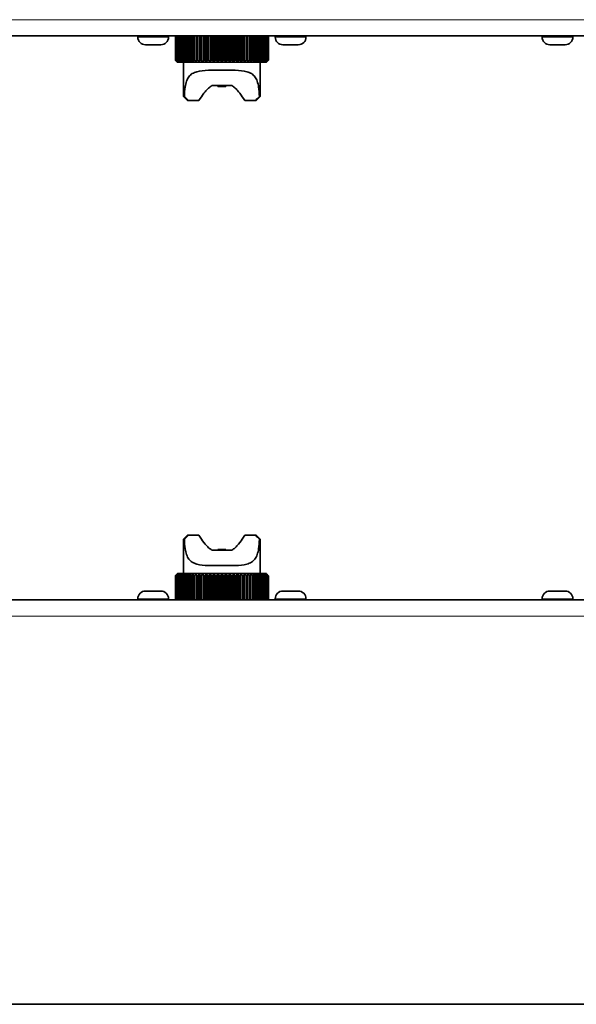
# Model space of a CAD drawing. Header units: millimetres. Extents: x 0 to 7128, y 0 to 5040.
# Tile 124 of 215: x 2190 to 2258, y 3803 to 3925. Entities that reach past the tile are written whole.
import ezdxf

# ---------------------------------------------------------------- set-up
doc = ezdxf.new("R2010")
doc.units = ezdxf.units.MM
doc.header["$LTSCALE"] = 12
doc.layers.add('Spigoli tangenti visibili(ISO)', color=7, linetype='Continuous', lineweight=15, true_color=0x00803f)
doc.layers.add('Spigoli visibili(ISO)', color=7, linetype='Continuous', lineweight=35)

msp = doc.modelspace()

# ---------------------------------------------------------------- linework, layer by layer
at = {"layer": 'Spigoli tangenti visibili(ISO)'}
for p, q in [((2408.547, 3925.033), (1497.047, 3925.033)), ((2204.147, 3922.883), (2207.947, 3922.883)), ((2221.147, 3922.883), (2224.947, 3922.883)), ((2254.147, 3922.883), (2257.947, 3922.883)), ((2207.947, 3853.433), (2204.147, 3853.433)), ((2224.947, 3853.433), (2221.147, 3853.433)), ((2257.947, 3853.433), (2254.147, 3853.433)), ((2408.547, 3851.283), (1470.547, 3851.283))]:
    msp.add_line(p, q, dxfattribs=at)
at = {"layer": 'Spigoli visibili(ISO)'}
for p, q in [((2408.547, 3923.033), (1497.047, 3923.033)), ((2204.147, 3922.883), (2204.147, 3923.033)), ((2207.947, 3922.883), (2207.947, 3923.033)), ((2208.798, 3923.033), (2208.798, 3920.033)), ((2208.807, 3920.033), (2208.807, 3923.033)), ((2208.832, 3923.033), (2208.832, 3920.033)), ((2208.859, 3920.033), (2208.859, 3923.033)), ((2208.909, 3923.033), (2208.909, 3920.033)), ((2208.953, 3920.033), (2208.953, 3923.033)), ((2209.029, 3923.033), (2209.029, 3920.033)), ((2209.091, 3920.033), (2209.091, 3923.033)), ((2209.191, 3923.033), (2209.191, 3920.033)), ((2209.27, 3920.033), (2209.27, 3923.033)), ((2209.394, 3923.033), (2209.394, 3920.033)), ((2209.489, 3920.033), (2209.489, 3923.033)), ((2209.636, 3923.033), (2209.636, 3920.033)), ((2209.747, 3920.033), (2209.747, 3923.033)), ((2209.916, 3923.033), (2209.916, 3920.033)), ((2210.041, 3920.033), (2210.041, 3923.033)), ((2210.23, 3923.033), (2210.23, 3920.033)), ((2210.369, 3920.033), (2210.369, 3923.033)), ((2210.578, 3923.033), (2210.578, 3920.033)), ((2210.73, 3920.033), (2210.73, 3923.033)), ((2210.956, 3923.033), (2210.956, 3920.033)), ((2211.119, 3920.033), (2211.119, 3923.033)), ((2211.361, 3923.033), (2211.361, 3920.033)), ((2211.534, 3920.033), (2211.534, 3923.033)), ((2211.79, 3923.033), (2211.79, 3920.033)), ((2211.973, 3920.033), (2211.973, 3923.033)), ((2212.222, 3919.783), (2212.222, 3923.033)), ((2212.24, 3923.033), (2212.24, 3920.033)), ((2212.43, 3920.033), (2212.43, 3923.033)), ((2212.666, 3919.783), (2212.666, 3923.033)), ((2212.708, 3923.033), (2212.708, 3920.033)), ((2212.905, 3920.033), (2212.905, 3923.033)), ((2213.123, 3919.783), (2213.123, 3923.033)), ((2213.19, 3923.033), (2213.19, 3920.033)), ((2213.391, 3920.033), (2213.391, 3923.033)), ((2213.592, 3919.783), (2213.592, 3923.033)), ((2213.682, 3923.033), (2213.682, 3920.033)), ((2213.886, 3920.033), (2213.886, 3923.033)), ((2214.067, 3919.783), (2214.067, 3923.033)), ((2214.181, 3923.033), (2214.181, 3920.033)), ((2214.387, 3920.033), (2214.387, 3923.033)), ((2214.547, 3919.783), (2214.547, 3923.033)), ((2214.682, 3923.033), (2214.682, 3920.033)), ((2214.888, 3920.033), (2214.888, 3923.033)), ((2215.026, 3919.783), (2215.026, 3923.033)), ((2215.183, 3923.033), (2215.183, 3920.033)), ((2215.387, 3920.033), (2215.387, 3923.033)), ((2215.502, 3919.783), (2215.502, 3923.033)), ((2215.678, 3923.033), (2215.678, 3920.033)), ((2215.88, 3920.033), (2215.88, 3923.033)), ((2215.97, 3919.783), (2215.97, 3923.033)), ((2216.165, 3923.033), (2216.165, 3920.033)), ((2216.362, 3920.033), (2216.362, 3923.033)), ((2216.428, 3919.783), (2216.428, 3923.033)), ((2216.64, 3923.033), (2216.64, 3920.033)), ((2216.831, 3920.033), (2216.831, 3923.033)), ((2216.871, 3919.783), (2216.871, 3923.033)), ((2217.099, 3923.033), (2217.099, 3920.033)), ((2217.282, 3920.033), (2217.282, 3923.033)), ((2217.297, 3919.783), (2217.297, 3923.033)), ((2217.538, 3923.033), (2217.538, 3920.033)), ((2217.712, 3920.033), (2217.712, 3923.033)), ((2217.955, 3923.033), (2217.955, 3920.033)), ((2218.119, 3920.033), (2218.119, 3923.033)), ((2218.346, 3923.033), (2218.346, 3920.033)), ((2218.498, 3920.033), (2218.498, 3923.033)), ((2218.707, 3923.033), (2218.707, 3920.033)), ((2218.847, 3920.033), (2218.847, 3923.033)), ((2219.037, 3923.033), (2219.037, 3920.033)), ((2219.163, 3920.033), (2219.163, 3923.033)), ((2219.333, 3923.033), (2219.333, 3920.033)), ((2219.444, 3920.033), (2219.444, 3923.033)), ((2219.593, 3923.033), (2219.593, 3920.033)), ((2219.688, 3920.033), (2219.688, 3923.033)), ((2219.814, 3923.033), (2219.814, 3920.033)), ((2219.893, 3920.033), (2219.893, 3923.033)), ((2219.995, 3923.033), (2219.995, 3920.033)), ((2220.057, 3920.033), (2220.057, 3923.033)), ((2220.134, 3923.033), (2220.134, 3920.033)), ((2220.179, 3920.033), (2220.179, 3923.033)), ((2220.231, 3923.033), (2220.231, 3920.033)), ((2220.259, 3920.033), (2220.259, 3923.033)), ((2220.285, 3923.033), (2220.285, 3920.033)), ((2220.295, 3923.033), (2220.295, 3920.033)), ((2220.295, 3920.033), (2220.295, 3923.033)), ((2221.147, 3922.883), (2221.147, 3923.033)), ((2224.947, 3922.883), (2224.947, 3923.033)), ((2254.147, 3922.883), (2254.147, 3923.033)), ((2257.947, 3922.883), (2257.947, 3923.033)), ((2206.997, 3921.933), (2205.097, 3921.933)), ((2223.997, 3921.933), (2222.097, 3921.933)), ((2256.997, 3921.933), (2255.097, 3921.933)), ((2208.798, 3920.033), (2208.807, 3920.033)), ((2208.832, 3920.033), (2208.859, 3920.033)), ((2208.909, 3920.033), (2208.953, 3920.033)), ((2209.029, 3920.033), (2209.091, 3920.033)), ((2209.068, 3919.783), (2209.047, 3919.783)), ((2209.13, 3919.783), (2209.068, 3919.783)), ((2209.234, 3919.783), (2209.13, 3919.783)), ((2209.191, 3920.033), (2209.27, 3920.033)), ((2209.379, 3919.783), (2209.234, 3919.783)), ((2209.562, 3919.783), (2209.379, 3919.783)), ((2209.394, 3920.033), (2209.489, 3920.033)), ((2209.784, 3919.783), (2209.562, 3919.783)), ((2209.636, 3920.033), (2209.747, 3920.033)), ((2210.041, 3919.783), (2209.784, 3919.783)), ((2209.797, 3919.783), (2209.797, 3915.533)), ((2209.916, 3920.033), (2210.041, 3920.033)), ((2210.334, 3919.783), (2210.041, 3919.783)), ((2210.23, 3920.033), (2210.369, 3920.033)), ((2210.658, 3919.783), (2210.334, 3919.783)), ((2210.578, 3920.033), (2210.73, 3920.033)), ((2211.011, 3919.783), (2210.658, 3919.783)), ((2210.956, 3920.033), (2211.119, 3920.033)), ((2211.392, 3919.783), (2211.011, 3919.783)), ((2211.361, 3920.033), (2211.534, 3920.033)), ((2211.797, 3919.783), (2211.392, 3919.783)), ((2211.79, 3920.033), (2211.973, 3920.033)), ((2212.222, 3919.783), (2211.797, 3919.783)), ((2212.666, 3919.783), (2212.222, 3919.783)), ((2212.24, 3920.033), (2212.43, 3920.033)), ((2213.123, 3919.783), (2212.666, 3919.783)), ((2212.708, 3920.033), (2212.905, 3920.033)), ((2213.592, 3919.783), (2213.123, 3919.783)), ((2213.19, 3920.033), (2213.391, 3920.033)), ((2214.067, 3919.783), (2213.592, 3919.783)), ((2213.682, 3920.033), (2213.886, 3920.033)), ((2214.547, 3919.783), (2214.067, 3919.783)), ((2214.181, 3920.033), (2214.387, 3920.033)), ((2215.026, 3919.783), (2214.547, 3919.783)), ((2214.682, 3920.033), (2214.888, 3920.033)), ((2215.502, 3919.783), (2215.026, 3919.783)), ((2215.183, 3920.033), (2215.387, 3920.033)), ((2215.97, 3919.783), (2215.502, 3919.783)), ((2215.678, 3920.033), (2215.88, 3920.033)), ((2216.428, 3919.783), (2215.97, 3919.783)), ((2216.165, 3920.033), (2216.362, 3920.033)), ((2216.871, 3919.783), (2216.428, 3919.783)), ((2216.64, 3920.033), (2216.831, 3920.033)), ((2217.297, 3919.783), (2216.871, 3919.783)), ((2217.099, 3920.033), (2217.282, 3920.033)), ((2217.701, 3919.783), (2217.297, 3919.783)), ((2217.538, 3920.033), (2217.712, 3920.033)), ((2218.082, 3919.783), (2217.701, 3919.783)), ((2217.955, 3920.033), (2218.119, 3920.033)), ((2218.436, 3919.783), (2218.082, 3919.783)), ((2218.346, 3920.033), (2218.498, 3920.033)), ((2218.76, 3919.783), (2218.436, 3919.783)), ((2218.707, 3920.033), (2218.847, 3920.033)), ((2219.052, 3919.783), (2218.76, 3919.783)), ((2219.037, 3920.033), (2219.163, 3920.033)), ((2219.31, 3919.783), (2219.052, 3919.783)), ((2219.297, 3919.783), (2219.297, 3915.533)), ((2219.532, 3919.783), (2219.31, 3919.783)), ((2219.333, 3920.033), (2219.444, 3920.033)), ((2219.715, 3919.783), (2219.532, 3919.783)), ((2219.593, 3920.033), (2219.688, 3920.033)), ((2219.859, 3919.783), (2219.715, 3919.783)), ((2219.814, 3920.033), (2219.893, 3920.033)), ((2219.963, 3919.783), (2219.859, 3919.783)), ((2220.026, 3919.783), (2219.963, 3919.783)), ((2219.995, 3920.033), (2220.057, 3920.033)), ((2220.047, 3919.783), (2220.026, 3919.783)), ((2220.134, 3920.033), (2220.179, 3920.033)), ((2220.231, 3920.033), (2220.259, 3920.033)), ((2220.285, 3920.033), (2220.295, 3920.033)), ((2215.779, 3916.883), (2213.315, 3916.883)), ((2214.047, 3916.783), (2214.047, 3916.883)), ((2214.047, 3916.783), (2215.047, 3916.783)), ((2215.047, 3916.783), (2215.047, 3916.883)), ((2209.797, 3915.533), (2209.911, 3915.533)), ((2210.297, 3915.033), (2209.797, 3915.533)), ((2218.797, 3915.033), (2219.297, 3915.533)), ((2219.183, 3915.533), (2219.297, 3915.533)), ((2210.416, 3915.033), (2210.297, 3915.033)), ((2211.718, 3915.033), (2210.416, 3915.033)), ((2218.678, 3915.033), (2217.375, 3915.033)), ((2218.797, 3915.033), (2218.678, 3915.033)), ((2210.297, 3861.283), (2209.797, 3860.783)), ((2209.911, 3860.783), (2209.797, 3860.783)), ((2209.797, 3856.533), (2209.797, 3860.783)), ((2210.297, 3861.283), (2210.416, 3861.283)), ((2210.416, 3861.283), (2211.718, 3861.283)), ((2217.375, 3861.283), (2218.678, 3861.283)), ((2218.678, 3861.283), (2218.797, 3861.283)), ((2218.797, 3861.283), (2219.297, 3860.783)), ((2219.297, 3860.783), (2219.183, 3860.783)), ((2219.297, 3856.533), (2219.297, 3860.783)), ((2215.047, 3859.533), (2214.047, 3859.533)), ((2214.047, 3859.533), (2214.047, 3859.433)), ((2215.047, 3859.533), (2215.047, 3859.433)), ((2213.315, 3859.433), (2215.779, 3859.433)), ((2208.798, 3853.283), (2208.798, 3856.283)), ((2208.808, 3856.283), (2208.799, 3856.283)), ((2208.799, 3856.283), (2208.799, 3853.283)), ((2208.808, 3853.283), (2208.808, 3856.283)), ((2208.835, 3856.283), (2208.835, 3853.283)), ((2208.862, 3856.283), (2208.835, 3856.283)), ((2208.862, 3853.283), (2208.862, 3856.283)), ((2208.959, 3856.283), (2208.914, 3856.283)), ((2208.914, 3856.283), (2208.914, 3853.283)), ((2208.959, 3853.283), (2208.959, 3856.283)), ((2209.099, 3856.283), (2209.036, 3856.283)), ((2209.036, 3856.283), (2209.036, 3853.283)), ((2209.047, 3856.533), (2209.068, 3856.533)), ((2209.068, 3856.533), (2209.13, 3856.533)), ((2209.099, 3853.283), (2209.099, 3856.283)), ((2209.13, 3856.533), (2209.234, 3856.533)), ((2209.28, 3856.283), (2209.2, 3856.283)), ((2209.2, 3856.283), (2209.2, 3853.283)), ((2209.234, 3856.533), (2209.379, 3856.533)), ((2209.28, 3853.283), (2209.28, 3856.283)), ((2209.379, 3856.533), (2209.562, 3856.533)), ((2209.501, 3856.283), (2209.405, 3856.283)), ((2209.405, 3856.283), (2209.405, 3853.283)), ((2209.501, 3853.283), (2209.501, 3856.283)), ((2209.562, 3856.533), (2209.784, 3856.533)), ((2209.76, 3856.283), (2209.649, 3856.283)), ((2209.649, 3856.283), (2209.649, 3853.283)), ((2209.76, 3853.283), (2209.76, 3856.283)), ((2209.784, 3856.533), (2210.041, 3856.533)), ((2210.056, 3856.283), (2209.93, 3856.283)), ((2209.93, 3856.283), (2209.93, 3853.283)), ((2210.041, 3856.533), (2210.334, 3856.533)), ((2210.056, 3853.283), (2210.056, 3856.283)), ((2210.386, 3856.283), (2210.247, 3856.283)), ((2210.247, 3856.283), (2210.247, 3853.283)), ((2210.334, 3856.533), (2210.658, 3856.533)), ((2210.386, 3853.283), (2210.386, 3856.283)), ((2210.748, 3856.283), (2210.596, 3856.283)), ((2210.596, 3856.283), (2210.596, 3853.283)), ((2210.658, 3856.533), (2211.011, 3856.533)), ((2210.748, 3853.283), (2210.748, 3856.283)), ((2211.139, 3856.283), (2210.975, 3856.283)), ((2210.975, 3856.283), (2210.975, 3853.283)), ((2211.011, 3856.533), (2211.392, 3856.533)), ((2211.139, 3853.283), (2211.139, 3856.283)), ((2211.555, 3856.283), (2211.381, 3856.283)), ((2211.381, 3856.283), (2211.381, 3853.283)), ((2211.392, 3856.533), (2211.797, 3856.533)), ((2211.555, 3853.283), (2211.555, 3856.283)), ((2211.797, 3856.533), (2212.222, 3856.533)), ((2211.797, 3856.533), (2211.797, 3853.283)), ((2211.995, 3856.283), (2211.812, 3856.283)), ((2211.812, 3856.283), (2211.812, 3853.283)), ((2211.995, 3853.283), (2211.995, 3856.283)), ((2212.222, 3856.533), (2212.666, 3856.533)), ((2212.222, 3856.533), (2212.222, 3853.283)), ((2212.454, 3856.283), (2212.263, 3856.283)), ((2212.263, 3856.283), (2212.263, 3853.283)), ((2212.454, 3853.283), (2212.454, 3856.283)), ((2212.666, 3856.533), (2213.123, 3856.533)), ((2212.666, 3856.533), (2212.666, 3853.283)), ((2212.928, 3856.283), (2212.731, 3856.283)), ((2212.731, 3856.283), (2212.731, 3853.283)), ((2212.928, 3853.283), (2212.928, 3856.283)), ((2213.123, 3856.533), (2213.592, 3856.533)), ((2213.123, 3856.533), (2213.123, 3853.283)), ((2213.415, 3856.283), (2213.214, 3856.283)), ((2213.214, 3856.283), (2213.214, 3853.283)), ((2213.415, 3853.283), (2213.415, 3856.283)), ((2213.592, 3856.533), (2214.067, 3856.533)), ((2213.592, 3856.533), (2213.592, 3853.283)), ((2213.911, 3856.283), (2213.706, 3856.283)), ((2213.706, 3856.283), (2213.706, 3853.283)), ((2213.911, 3853.283), (2213.911, 3856.283)), ((2214.067, 3856.533), (2214.547, 3856.533)), ((2214.067, 3856.533), (2214.067, 3853.283)), ((2214.411, 3856.283), (2214.205, 3856.283)), ((2214.205, 3856.283), (2214.205, 3853.283)), ((2214.411, 3853.283), (2214.411, 3856.283)), ((2214.547, 3856.533), (2215.026, 3856.533)), ((2214.547, 3856.533), (2214.547, 3853.283)), ((2214.913, 3856.283), (2214.707, 3856.283)), ((2214.707, 3856.283), (2214.707, 3853.283)), ((2214.913, 3853.283), (2214.913, 3856.283)), ((2215.026, 3856.533), (2215.502, 3856.533)), ((2215.026, 3856.533), (2215.026, 3853.283)), ((2215.412, 3856.283), (2215.207, 3856.283)), ((2215.207, 3856.283), (2215.207, 3853.283)), ((2215.412, 3853.283), (2215.412, 3856.283)), ((2215.502, 3856.533), (2215.97, 3856.533)), ((2215.502, 3856.533), (2215.502, 3853.283)), ((2215.904, 3856.283), (2215.703, 3856.283)), ((2215.703, 3856.283), (2215.703, 3853.283)), ((2215.904, 3853.283), (2215.904, 3856.283)), ((2215.97, 3856.533), (2216.428, 3856.533)), ((2215.97, 3856.533), (2215.97, 3853.283)), ((2216.386, 3856.283), (2216.189, 3856.283)), ((2216.189, 3856.283), (2216.189, 3853.283)), ((2216.386, 3853.283), (2216.386, 3856.283)), ((2216.428, 3856.533), (2216.871, 3856.533)), ((2216.428, 3856.533), (2216.428, 3853.283)), ((2216.854, 3856.283), (2216.663, 3856.283)), ((2216.663, 3856.283), (2216.663, 3853.283)), ((2216.854, 3853.283), (2216.854, 3856.283)), ((2216.871, 3856.533), (2217.297, 3856.533)), ((2216.871, 3856.533), (2216.871, 3853.283)), ((2217.304, 3856.283), (2217.121, 3856.283)), ((2217.121, 3856.283), (2217.121, 3853.283)), ((2217.297, 3856.533), (2217.701, 3856.533)), ((2217.304, 3853.283), (2217.304, 3856.283)), ((2217.733, 3856.283), (2217.559, 3856.283)), ((2217.559, 3856.283), (2217.559, 3853.283)), ((2217.701, 3856.533), (2218.082, 3856.533)), ((2217.733, 3853.283), (2217.733, 3856.283)), ((2218.138, 3856.283), (2217.975, 3856.283)), ((2217.975, 3856.283), (2217.975, 3853.283)), ((2218.082, 3856.533), (2218.436, 3856.533)), ((2218.138, 3853.283), (2218.138, 3856.283)), ((2218.516, 3856.283), (2218.364, 3856.283)), ((2218.364, 3856.283), (2218.364, 3853.283)), ((2218.436, 3856.533), (2218.76, 3856.533)), ((2218.516, 3853.283), (2218.516, 3856.283)), ((2218.863, 3856.283), (2218.724, 3856.283)), ((2218.724, 3856.283), (2218.724, 3853.283)), ((2218.76, 3856.533), (2219.052, 3856.533)), ((2218.863, 3853.283), (2218.863, 3856.283)), ((2219.052, 3856.533), (2219.31, 3856.533)), ((2219.178, 3856.283), (2219.053, 3856.283)), ((2219.053, 3856.283), (2219.053, 3853.283)), ((2219.178, 3853.283), (2219.178, 3856.283)), ((2219.31, 3856.533), (2219.532, 3856.533)), ((2219.457, 3856.283), (2219.347, 3856.283)), ((2219.347, 3856.283), (2219.347, 3853.283)), ((2219.457, 3853.283), (2219.457, 3856.283)), ((2219.532, 3856.533), (2219.715, 3856.533)), ((2219.699, 3856.283), (2219.605, 3856.283)), ((2219.605, 3856.283), (2219.605, 3853.283)), ((2219.699, 3853.283), (2219.699, 3856.283)), ((2219.715, 3856.533), (2219.859, 3856.533)), ((2219.902, 3856.283), (2219.824, 3856.283)), ((2219.824, 3856.283), (2219.824, 3853.283)), ((2219.859, 3856.533), (2219.963, 3856.533)), ((2219.902, 3853.283), (2219.902, 3856.283)), ((2219.963, 3856.533), (2220.026, 3856.533)), ((2220.064, 3856.283), (2220.003, 3856.283)), ((2220.003, 3856.283), (2220.003, 3853.283)), ((2220.026, 3856.533), (2220.047, 3856.533)), ((2220.064, 3853.283), (2220.064, 3856.283)), ((2220.184, 3856.283), (2220.14, 3856.283)), ((2220.14, 3856.283), (2220.14, 3853.283)), ((2220.184, 3853.283), (2220.184, 3856.283)), ((2220.262, 3856.283), (2220.235, 3856.283)), ((2220.235, 3856.283), (2220.235, 3853.283)), ((2220.262, 3853.283), (2220.262, 3856.283)), ((2220.295, 3856.283), (2220.287, 3856.283)), ((2220.287, 3856.283), (2220.287, 3853.283)), ((2220.295, 3853.283), (2220.295, 3856.283)), ((2204.147, 3853.433), (2204.147, 3853.283)), ((2205.097, 3854.383), (2206.997, 3854.383)), ((2207.947, 3853.433), (2207.947, 3853.283)), ((2221.147, 3853.433), (2221.147, 3853.283)), ((2222.097, 3854.383), (2223.997, 3854.383)), ((2224.947, 3853.433), (2224.947, 3853.283)), ((2254.147, 3853.433), (2254.147, 3853.283)), ((2255.097, 3854.383), (2256.997, 3854.383)), ((2257.947, 3853.433), (2257.947, 3853.283)), ((2408.547, 3853.283), (1470.547, 3853.283)), ((2002.338, 3803.283), (2384.255, 3803.283))]:
    msp.add_line(p, q, dxfattribs=at)
for centre, start, end in [((2205.097, 3922.883), 180, 270), ((2206.997, 3922.883), 270, 0), ((2222.097, 3922.883), 180, 270), ((2223.997, 3922.883), 270, 0), ((2255.097, 3922.883), 180, 270), ((2256.997, 3922.883), 270, 0), ((2205.097, 3853.433), 90, 180), ((2206.997, 3853.433), 0, 90), ((2222.097, 3853.433), 90, 180), ((2223.997, 3853.433), 0, 90), ((2255.097, 3853.433), 90, 180), ((2256.997, 3853.433), 0, 90)]:
    msp.add_arc(centre, 0.95, start, end, dxfattribs=at)
for points, weights in [([(2208.798, 3920.033), (2208.925, 3919.904), (2209.047, 3919.783)], [1.02783003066, 1.02443298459, 1.02040153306]), ([(2209.068, 3919.783), (2208.94, 3919.904), (2208.807, 3920.033)], [1.02194507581, 1.02622534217, 1.02981488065]), ([(2208.832, 3920.033), (2208.953, 3919.904), (2209.068, 3919.783)], [1.02783003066, 1.02443298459, 1.02040153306]), ([(2209.13, 3919.783), (2208.997, 3919.904), (2208.859, 3920.033)], [1.02194507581, 1.02622534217, 1.02981488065]), ([(2208.909, 3920.033), (2209.022, 3919.904), (2209.13, 3919.783)], [1.02783003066, 1.02443298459, 1.02040153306]), ([(2209.234, 3919.783), (2209.097, 3919.904), (2208.953, 3920.033)], [1.02194507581, 1.02622534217, 1.02981488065]), ([(2209.029, 3920.033), (2209.134, 3919.904), (2209.234, 3919.783)], [1.02783003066, 1.02443298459, 1.02040153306]), ([(2209.379, 3919.783), (2209.238, 3919.904), (2209.091, 3920.033)], [1.02194507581, 1.02622534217, 1.02981488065]), ([(2209.191, 3920.033), (2209.287, 3919.904), (2209.379, 3919.783)], [1.02783003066, 1.02443298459, 1.02040153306]), ([(2209.562, 3919.783), (2209.419, 3919.904), (2209.27, 3920.033)], [1.02194507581, 1.02622534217, 1.02981488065]), ([(2209.394, 3920.033), (2209.48, 3919.904), (2209.562, 3919.783)], [1.02783003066, 1.02443298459, 1.02040153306]), ([(2209.784, 3919.783), (2209.64, 3919.904), (2209.489, 3920.033)], [1.02194507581, 1.02622534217, 1.02981488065]), ([(2209.636, 3920.033), (2209.712, 3919.904), (2209.784, 3919.783)], [1.02783003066, 1.02443298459, 1.02040153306]), ([(2210.041, 3919.783), (2209.897, 3919.904), (2209.747, 3920.033)], [1.02194507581, 1.02622534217, 1.02981488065]), ([(2209.916, 3920.033), (2209.98, 3919.904), (2210.041, 3919.783)], [1.02783003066, 1.02443298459, 1.02040153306]), ([(2210.334, 3919.783), (2210.19, 3919.904), (2210.041, 3920.033)], [1.02194507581, 1.02622534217, 1.02981488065]), ([(2210.23, 3920.033), (2210.283, 3919.904), (2210.334, 3919.783)], [1.02783003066, 1.02443298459, 1.02040153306]), ([(2210.658, 3919.783), (2210.517, 3919.904), (2210.369, 3920.033)], [1.02194507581, 1.02622534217, 1.02981488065]), ([(2210.578, 3920.033), (2210.619, 3919.904), (2210.658, 3919.783)], [1.02783003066, 1.02443298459, 1.02040153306]), ([(2211.011, 3919.783), (2210.874, 3919.904), (2210.73, 3920.033)], [1.02194507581, 1.02622534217, 1.02981488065]), ([(2210.956, 3920.033), (2210.984, 3919.904), (2211.011, 3919.783)], [1.02783003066, 1.02443298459, 1.02040153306]), ([(2211.392, 3919.783), (2211.259, 3919.904), (2211.119, 3920.033)], [1.02194507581, 1.02622534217, 1.02981488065]), ([(2211.361, 3920.033), (2211.377, 3919.904), (2211.392, 3919.783)], [1.02783003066, 1.02443298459, 1.02040153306]), ([(2211.797, 3919.783), (2211.668, 3919.904), (2211.534, 3920.033)], [1.02194507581, 1.02622534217, 1.02981488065]), ([(2211.79, 3920.033), (2211.793, 3919.904), (2211.797, 3919.783)], [1.02783003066, 1.02443298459, 1.02040153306]), ([(2212.222, 3919.783), (2212.1, 3919.904), (2211.973, 3920.033)], [1.02194507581, 1.02622534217, 1.02981488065]), ([(2212.24, 3920.033), (2212.231, 3919.904), (2212.222, 3919.783)], [1.02783003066, 1.02443298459, 1.02040153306]), ([(2212.666, 3919.783), (2212.551, 3919.904), (2212.43, 3920.033)], [1.02194507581, 1.02622534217, 1.02981488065]), ([(2212.708, 3920.033), (2212.686, 3919.904), (2212.666, 3919.783)], [1.02783003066, 1.02443298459, 1.02040153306]), ([(2213.123, 3919.783), (2213.016, 3919.904), (2212.905, 3920.033)], [1.02194507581, 1.02622534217, 1.02981488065]), ([(2213.19, 3920.033), (2213.156, 3919.904), (2213.123, 3919.783)], [1.02783003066, 1.02443298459, 1.02040153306]), ([(2213.592, 3919.783), (2213.494, 3919.904), (2213.391, 3920.033)], [1.02194507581, 1.02622534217, 1.02981488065]), ([(2213.682, 3920.033), (2213.636, 3919.904), (2213.592, 3919.783)], [1.02783003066, 1.02443298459, 1.02040153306]), ([(2214.067, 3919.783), (2213.979, 3919.904), (2213.886, 3920.033)], [1.02194507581, 1.02622534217, 1.02981488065]), ([(2214.181, 3920.033), (2214.123, 3919.904), (2214.067, 3919.783)], [1.02783003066, 1.02443298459, 1.02040153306]), ([(2214.547, 3919.783), (2214.469, 3919.904), (2214.387, 3920.033)], [1.02194507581, 1.02622534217, 1.02981488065]), ([(2214.682, 3920.033), (2214.613, 3919.904), (2214.547, 3919.783)], [1.02783003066, 1.02443298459, 1.02040153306]), ([(2215.026, 3919.783), (2214.959, 3919.904), (2214.888, 3920.033)], [1.02194507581, 1.02622534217, 1.02981488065]), ([(2215.183, 3920.033), (2215.103, 3919.904), (2215.026, 3919.783)], [1.02783003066, 1.02443298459, 1.02040153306]), ([(2215.502, 3919.783), (2215.446, 3919.904), (2215.387, 3920.033)], [1.02194507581, 1.02622534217, 1.02981488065]), ([(2215.678, 3920.033), (2215.588, 3919.904), (2215.502, 3919.783)], [1.02783003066, 1.02443298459, 1.02040153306]), ([(2215.97, 3919.783), (2215.926, 3919.904), (2215.88, 3920.033)], [1.02194507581, 1.02622534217, 1.02981488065]), ([(2216.165, 3920.033), (2216.066, 3919.904), (2215.97, 3919.783)], [1.02783003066, 1.02443298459, 1.02040153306]), ([(2216.428, 3919.783), (2216.396, 3919.904), (2216.362, 3920.033)], [1.02194507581, 1.02622534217, 1.02981488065]), ([(2216.64, 3920.033), (2216.532, 3919.904), (2216.428, 3919.783)], [1.02783003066, 1.02443298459, 1.02040153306]), ([(2216.871, 3919.783), (2216.851, 3919.904), (2216.831, 3920.033)], [1.02194507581, 1.02622534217, 1.02981488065]), ([(2217.099, 3920.033), (2216.983, 3919.904), (2216.871, 3919.783)], [1.02783003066, 1.02443298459, 1.02040153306]), ([(2217.297, 3919.783), (2217.29, 3919.904), (2217.282, 3920.033)], [1.02194507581, 1.02622534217, 1.02981488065]), ([(2217.538, 3920.033), (2217.415, 3919.904), (2217.297, 3919.783)], [1.02783003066, 1.02443298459, 1.02040153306]), ([(2217.701, 3919.783), (2217.707, 3919.904), (2217.712, 3920.033)], [1.02194507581, 1.02622534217, 1.02981488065]), ([(2217.955, 3920.033), (2217.825, 3919.904), (2217.701, 3919.783)], [1.02783003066, 1.02443298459, 1.02040153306]), ([(2218.082, 3919.783), (2218.1, 3919.904), (2218.119, 3920.033)], [1.02194507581, 1.02622534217, 1.02981488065]), ([(2218.346, 3920.033), (2218.211, 3919.904), (2218.082, 3919.783)], [1.02783003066, 1.02443298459, 1.02040153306]), ([(2218.436, 3919.783), (2218.466, 3919.904), (2218.498, 3920.033)], [1.02194507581, 1.02622534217, 1.02981488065]), ([(2218.707, 3920.033), (2218.569, 3919.904), (2218.436, 3919.783)], [1.02783003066, 1.02443298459, 1.02040153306]), ([(2218.76, 3919.783), (2218.803, 3919.904), (2218.847, 3920.033)], [1.02194507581, 1.02622534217, 1.02981488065]), ([(2219.037, 3920.033), (2218.896, 3919.904), (2218.76, 3919.783)], [1.02783003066, 1.02443298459, 1.02040153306]), ([(2219.052, 3919.783), (2219.106, 3919.904), (2219.163, 3920.033)], [1.02194507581, 1.02622534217, 1.02981488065]), ([(2219.333, 3920.033), (2219.19, 3919.904), (2219.052, 3919.783)], [1.02783003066, 1.02443298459, 1.02040153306]), ([(2219.31, 3919.783), (2219.376, 3919.904), (2219.444, 3920.033)], [1.02194507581, 1.02622534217, 1.02981488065]), ([(2219.593, 3920.033), (2219.448, 3919.904), (2219.31, 3919.783)], [1.02783003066, 1.02443298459, 1.02040153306]), ([(2219.532, 3919.783), (2219.608, 3919.904), (2219.688, 3920.033)], [1.02194507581, 1.02622534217, 1.02981488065]), ([(2219.814, 3920.033), (2219.67, 3919.904), (2219.532, 3919.783)], [1.02783003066, 1.02443298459, 1.02040153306]), ([(2219.715, 3919.783), (2219.802, 3919.904), (2219.893, 3920.033)], [1.02194507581, 1.02622534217, 1.02981488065]), ([(2219.995, 3920.033), (2219.852, 3919.904), (2219.715, 3919.783)], [1.02783003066, 1.02443298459, 1.02040153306]), ([(2219.859, 3919.783), (2219.956, 3919.904), (2220.057, 3920.033)], [1.02194507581, 1.02622534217, 1.02981488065]), ([(2220.134, 3920.033), (2219.994, 3919.904), (2219.859, 3919.783)], [1.02783003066, 1.02443298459, 1.02040153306]), ([(2219.963, 3919.783), (2220.069, 3919.904), (2220.179, 3920.033)], [1.02194507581, 1.02622534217, 1.02981488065]), ([(2220.231, 3920.033), (2220.094, 3919.904), (2219.963, 3919.783)], [1.02783003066, 1.02443298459, 1.02040153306]), ([(2220.026, 3919.783), (2220.14, 3919.904), (2220.259, 3920.033)], [1.02194507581, 1.02622534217, 1.02981488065]), ([(2220.285, 3920.033), (2220.153, 3919.904), (2220.026, 3919.783)], [1.02783003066, 1.02443298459, 1.02040153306]), ([(2220.295, 3920.033), (2220.168, 3919.904), (2220.047, 3919.783)], [1.02783003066, 1.02443298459, 1.02040153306]), ([(2220.047, 3919.783), (2220.168, 3919.904), (2220.295, 3920.033)], [1.02194507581, 1.02622534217, 1.02981488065]), ([(2208.798, 3856.283), (2208.925, 3856.411), (2209.047, 3856.533)], [1.02783003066, 1.02443298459, 1.02040153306]), ([(2209.047, 3856.533), (2208.926, 3856.412), (2208.799, 3856.283)], [1.02194507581, 1.02622534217, 1.02981488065]), ([(2208.808, 3856.283), (2208.941, 3856.411), (2209.068, 3856.533)], [1.02783003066, 1.02443298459, 1.02040153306]), ([(2209.068, 3856.533), (2208.954, 3856.412), (2208.835, 3856.283)], [1.02194507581, 1.02622534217, 1.02981488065]), ([(2208.862, 3856.283), (2208.999, 3856.411), (2209.13, 3856.533)], [1.02783003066, 1.02443298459, 1.02040153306]), ([(2209.13, 3856.533), (2209.025, 3856.412), (2208.914, 3856.283)], [1.02194507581, 1.02622534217, 1.02981488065]), ([(2208.959, 3856.283), (2209.1, 3856.411), (2209.234, 3856.533)], [1.02783003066, 1.02443298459, 1.02040153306]), ([(2209.234, 3856.533), (2209.137, 3856.412), (2209.036, 3856.283)], [1.02194507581, 1.02622534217, 1.02981488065]), ([(2209.099, 3856.283), (2209.242, 3856.411), (2209.379, 3856.533)], [1.02783003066, 1.02443298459, 1.02040153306]), ([(2209.379, 3856.533), (2209.291, 3856.412), (2209.2, 3856.283)], [1.02194507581, 1.02622534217, 1.02981488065]), ([(2209.28, 3856.283), (2209.424, 3856.411), (2209.562, 3856.533)], [1.02783003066, 1.02443298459, 1.02040153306]), ([(2209.562, 3856.533), (2209.485, 3856.412), (2209.405, 3856.283)], [1.02194507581, 1.02622534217, 1.02981488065]), ([(2209.501, 3856.283), (2209.645, 3856.411), (2209.784, 3856.533)], [1.02783003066, 1.02443298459, 1.02040153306]), ([(2209.784, 3856.533), (2209.718, 3856.412), (2209.649, 3856.283)], [1.02194507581, 1.02622534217, 1.02981488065]), ([(2209.76, 3856.283), (2209.904, 3856.411), (2210.041, 3856.533)], [1.02783003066, 1.02443298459, 1.02040153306]), ([(2210.041, 3856.533), (2209.987, 3856.412), (2209.93, 3856.283)], [1.02194507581, 1.02622534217, 1.02981488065]), ([(2210.056, 3856.283), (2210.198, 3856.411), (2210.334, 3856.533)], [1.02783003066, 1.02443298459, 1.02040153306]), ([(2210.334, 3856.533), (2210.291, 3856.412), (2210.247, 3856.283)], [1.02194507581, 1.02622534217, 1.02981488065]), ([(2210.386, 3856.283), (2210.525, 3856.411), (2210.658, 3856.533)], [1.02783003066, 1.02443298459, 1.02040153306]), ([(2210.658, 3856.533), (2210.627, 3856.412), (2210.596, 3856.283)], [1.02194507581, 1.02622534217, 1.02981488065]), ([(2210.748, 3856.283), (2210.883, 3856.411), (2211.011, 3856.533)], [1.02783003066, 1.02443298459, 1.02040153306]), ([(2211.011, 3856.533), (2210.994, 3856.412), (2210.975, 3856.283)], [1.02194507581, 1.02622534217, 1.02981488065]), ([(2211.139, 3856.283), (2211.268, 3856.411), (2211.392, 3856.533)], [1.02783003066, 1.02443298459, 1.02040153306]), ([(2211.392, 3856.533), (2211.387, 3856.412), (2211.381, 3856.283)], [1.02194507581, 1.02622534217, 1.02981488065]), ([(2211.555, 3856.283), (2211.679, 3856.411), (2211.797, 3856.533)], [1.02783003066, 1.02443298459, 1.02040153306]), ([(2211.797, 3856.533), (2211.804, 3856.412), (2211.812, 3856.283)], [1.02194507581, 1.02622534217, 1.02981488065]), ([(2211.995, 3856.283), (2212.111, 3856.411), (2212.222, 3856.533)], [1.02783003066, 1.02443298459, 1.02040153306]), ([(2212.222, 3856.533), (2212.242, 3856.412), (2212.263, 3856.283)], [1.02194507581, 1.02622534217, 1.02981488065]), ([(2212.454, 3856.283), (2212.562, 3856.411), (2212.666, 3856.533)], [1.02783003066, 1.02443298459, 1.02040153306]), ([(2212.666, 3856.533), (2212.698, 3856.412), (2212.731, 3856.283)], [1.02194507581, 1.02622534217, 1.02981488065]), ([(2212.928, 3856.283), (2213.028, 3856.411), (2213.123, 3856.533)], [1.02783003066, 1.02443298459, 1.02040153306]), ([(2213.123, 3856.533), (2213.168, 3856.412), (2213.214, 3856.283)], [1.02194507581, 1.02622534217, 1.02981488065]), ([(2213.415, 3856.283), (2213.506, 3856.411), (2213.592, 3856.533)], [1.02783003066, 1.02443298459, 1.02040153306]), ([(2213.592, 3856.533), (2213.648, 3856.412), (2213.706, 3856.283)], [1.02194507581, 1.02622534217, 1.02981488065]), ([(2213.911, 3856.283), (2213.991, 3856.411), (2214.067, 3856.533)], [1.02783003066, 1.02443298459, 1.02040153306]), ([(2214.067, 3856.533), (2214.135, 3856.412), (2214.205, 3856.283)], [1.02194507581, 1.02622534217, 1.02981488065]), ([(2214.411, 3856.283), (2214.481, 3856.411), (2214.547, 3856.533)], [1.02783003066, 1.02443298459, 1.02040153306]), ([(2214.547, 3856.533), (2214.625, 3856.412), (2214.707, 3856.283)], [1.02194507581, 1.02622534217, 1.02981488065]), ([(2214.913, 3856.283), (2214.971, 3856.411), (2215.026, 3856.533)], [1.02783003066, 1.02443298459, 1.02040153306]), ([(2215.026, 3856.533), (2215.115, 3856.412), (2215.207, 3856.283)], [1.02194507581, 1.02622534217, 1.02981488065]), ([(2215.412, 3856.283), (2215.458, 3856.411), (2215.502, 3856.533)], [1.02783003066, 1.02443298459, 1.02040153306]), ([(2215.502, 3856.533), (2215.6, 3856.412), (2215.703, 3856.283)], [1.02194507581, 1.02622534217, 1.02981488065]), ([(2215.904, 3856.283), (2215.938, 3856.411), (2215.97, 3856.533)], [1.02783003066, 1.02443298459, 1.02040153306]), ([(2215.97, 3856.533), (2216.077, 3856.412), (2216.189, 3856.283)], [1.02194507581, 1.02622534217, 1.02981488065]), ([(2216.386, 3856.283), (2216.407, 3856.411), (2216.428, 3856.533)], [1.02783003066, 1.02443298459, 1.02040153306]), ([(2216.428, 3856.533), (2216.543, 3856.412), (2216.663, 3856.283)], [1.02194507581, 1.02622534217, 1.02981488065]), ([(2216.854, 3856.283), (2216.863, 3856.411), (2216.871, 3856.533)], [1.02783003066, 1.02443298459, 1.02040153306]), ([(2216.871, 3856.533), (2216.993, 3856.412), (2217.121, 3856.283)], [1.02194507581, 1.02622534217, 1.02981488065]), ([(2217.304, 3856.283), (2217.3, 3856.411), (2217.297, 3856.533)], [1.02783003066, 1.02443298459, 1.02040153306]), ([(2217.297, 3856.533), (2217.425, 3856.412), (2217.559, 3856.283)], [1.02194507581, 1.02622534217, 1.02981488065]), ([(2217.733, 3856.283), (2217.717, 3856.411), (2217.701, 3856.533)], [1.02783003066, 1.02443298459, 1.02040153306]), ([(2217.701, 3856.533), (2217.835, 3856.412), (2217.975, 3856.283)], [1.02194507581, 1.02622534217, 1.02981488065]), ([(2218.138, 3856.283), (2218.11, 3856.411), (2218.082, 3856.533)], [1.02783003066, 1.02443298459, 1.02040153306]), ([(2218.082, 3856.533), (2218.22, 3856.412), (2218.364, 3856.283)], [1.02194507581, 1.02622534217, 1.02981488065]), ([(2218.516, 3856.283), (2218.475, 3856.411), (2218.436, 3856.533)], [1.02783003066, 1.02443298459, 1.02040153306]), ([(2218.436, 3856.533), (2218.577, 3856.412), (2218.724, 3856.283)], [1.02194507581, 1.02622534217, 1.02981488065]), ([(2218.863, 3856.283), (2218.811, 3856.411), (2218.76, 3856.533)], [1.02783003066, 1.02443298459, 1.02040153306]), ([(2218.76, 3856.533), (2218.903, 3856.412), (2219.053, 3856.283)], [1.02194507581, 1.02622534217, 1.02981488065]), ([(2219.178, 3856.283), (2219.114, 3856.411), (2219.052, 3856.533)], [1.02783003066, 1.02443298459, 1.02040153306]), ([(2219.052, 3856.533), (2219.196, 3856.412), (2219.347, 3856.283)], [1.02194507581, 1.02622534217, 1.02981488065]), ([(2219.457, 3856.283), (2219.382, 3856.411), (2219.31, 3856.533)], [1.02783003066, 1.02443298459, 1.02040153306]), ([(2219.31, 3856.533), (2219.454, 3856.412), (2219.605, 3856.283)], [1.02194507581, 1.02622534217, 1.02981488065]), ([(2219.699, 3856.283), (2219.614, 3856.411), (2219.532, 3856.533)], [1.02783003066, 1.02443298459, 1.02040153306]), ([(2219.532, 3856.533), (2219.674, 3856.412), (2219.824, 3856.283)], [1.02194507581, 1.02622534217, 1.02981488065]), ([(2219.902, 3856.283), (2219.807, 3856.411), (2219.715, 3856.533)], [1.02783003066, 1.02443298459, 1.02040153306]), ([(2219.715, 3856.533), (2219.856, 3856.412), (2220.003, 3856.283)], [1.02194507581, 1.02622534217, 1.02981488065]), ([(2220.064, 3856.283), (2219.96, 3856.411), (2219.859, 3856.533)], [1.02783003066, 1.02443298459, 1.02040153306]), ([(2219.859, 3856.533), (2219.997, 3856.412), (2220.14, 3856.283)], [1.02194507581, 1.02622534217, 1.02981488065]), ([(2220.184, 3856.283), (2220.071, 3856.411), (2219.963, 3856.533)], [1.02783003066, 1.02443298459, 1.02040153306]), ([(2219.963, 3856.533), (2220.096, 3856.412), (2220.235, 3856.283)], [1.02194507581, 1.02622534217, 1.02981488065]), ([(2220.262, 3856.283), (2220.141, 3856.411), (2220.026, 3856.533)], [1.02783003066, 1.02443298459, 1.02040153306]), ([(2220.026, 3856.533), (2220.153, 3856.412), (2220.287, 3856.283)], [1.02194507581, 1.02622534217, 1.02981488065]), ([(2220.295, 3856.283), (2220.168, 3856.411), (2220.047, 3856.533)], [1.02783003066, 1.02443298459, 1.02040153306])]:
    msp.add_rational_spline(points, weights, degree=2, dxfattribs=at)
for points, knots in [([(2209.911, 3915.533), (2209.922, 3915.936), (2209.95, 3916.338), (2210.045, 3916.963), (2210.1, 3917.205), (2210.251, 3917.635), (2210.348, 3917.824), (2210.579, 3918.128), (2210.723, 3918.262), (2211.062, 3918.472), (2211.257, 3918.55), (2211.854, 3918.714), (2212.351, 3918.755), (2213.428, 3918.787), (2214.007, 3918.783), (2215.087, 3918.783), (2215.666, 3918.787), (2216.742, 3918.755), (2217.24, 3918.714), (2217.836, 3918.55), (2218.032, 3918.472), (2218.371, 3918.262), (2218.515, 3918.128), (2218.746, 3917.824), (2218.843, 3917.635), (2218.994, 3917.205), (2219.048, 3916.963), (2219.144, 3916.338), (2219.172, 3915.936), (2219.183, 3915.533)], [-3.1800104, -3.1800104, -3.1800104, -3.1800104, -2.9412019, -2.9412019, -2.7722649, -2.7722649, -2.603328, -2.603328, -2.4454528, -2.4454528, -2.2875777, -2.2875777, -1.9635578, -1.9635578, -1.6395379, -1.6395379, -1.315518, -1.315518, -0.9914981, -0.9914981, -0.833623, -0.833623, -0.6757478, -0.6757478, -0.5068109, -0.5068109, -0.3378739, -0.3378739, -0.0990654, -0.0990654, -0.0990654, -0.0990654]), ([(2213.315, 3916.883), (2213.168, 3916.788), (2213.026, 3916.679), (2212.764, 3916.443), (2212.605, 3916.273), (2212.272, 3915.873), (2212.064, 3915.578), (2211.818, 3915.194), (2211.768, 3915.113), (2211.718, 3915.033)], [1.12395818, 1.12395818, 1.12395818, 1.12395818, 1.22444998, 1.22444998, 1.34518755, 1.34518755, 1.5450864, 1.5450864, 1.59742125, 1.59742125, 1.59742125, 1.59742125]), ([(2217.375, 3915.033), (2217.326, 3915.113), (2217.276, 3915.194), (2217.029, 3915.578), (2216.822, 3915.873), (2216.488, 3916.273), (2216.33, 3916.443), (2216.068, 3916.679), (2215.925, 3916.788), (2215.779, 3916.883)], [0.14756401, 0.14756401, 0.14756401, 0.14756401, 0.19989885, 0.19989885, 0.3997977, 0.3997977, 0.52053527, 0.52053527, 0.62102707, 0.62102707, 0.62102707, 0.62102707]), ([(2209.911, 3860.783), (2209.922, 3860.38), (2209.95, 3859.977), (2210.045, 3859.352), (2210.1, 3859.111), (2210.251, 3858.68), (2210.348, 3858.492), (2210.579, 3858.187), (2210.723, 3858.053), (2211.062, 3857.843), (2211.257, 3857.766), (2211.854, 3857.602), (2212.351, 3857.561), (2213.428, 3857.529), (2214.007, 3857.533), (2215.087, 3857.533), (2215.666, 3857.529), (2216.742, 3857.561), (2217.24, 3857.602), (2217.836, 3857.766), (2218.032, 3857.843), (2218.371, 3858.053), (2218.515, 3858.187), (2218.746, 3858.492), (2218.843, 3858.68), (2218.994, 3859.111), (2219.048, 3859.352), (2219.144, 3859.977), (2219.172, 3860.38), (2219.183, 3860.783)], [0.0990654, 0.0990654, 0.0990654, 0.0990654, 0.3378739, 0.3378739, 0.5068109, 0.5068109, 0.6757478, 0.6757478, 0.833623, 0.833623, 0.9914981, 0.9914981, 1.315518, 1.315518, 1.6395379, 1.6395379, 1.9635578, 1.9635578, 2.2875777, 2.2875777, 2.4454528, 2.4454528, 2.603328, 2.603328, 2.7722649, 2.7722649, 2.9412019, 2.9412019, 3.1800104, 3.1800104, 3.1800104, 3.1800104]), ([(2211.718, 3861.283), (2211.768, 3861.202), (2211.818, 3861.122), (2212.064, 3860.737), (2212.272, 3860.443), (2212.605, 3860.043), (2212.764, 3859.873), (2213.026, 3859.637), (2213.168, 3859.528), (2213.315, 3859.433)], [0.14756401, 0.14756401, 0.14756401, 0.14756401, 0.19989885, 0.19989885, 0.3997977, 0.3997977, 0.52053527, 0.52053527, 0.62102707, 0.62102707, 0.62102707, 0.62102707]), ([(2215.779, 3859.433), (2215.925, 3859.528), (2216.068, 3859.637), (2216.33, 3859.873), (2216.488, 3860.043), (2216.822, 3860.443), (2217.029, 3860.737), (2217.276, 3861.122), (2217.326, 3861.202), (2217.375, 3861.283)], [1.12395818, 1.12395818, 1.12395818, 1.12395818, 1.22444998, 1.22444998, 1.34518755, 1.34518755, 1.5450864, 1.5450864, 1.59742125, 1.59742125, 1.59742125, 1.59742125])]:
    msp.add_open_spline(points, degree=3, knots=knots, dxfattribs=at)
for points in [[(2210.416, 3915.033), (2210.243, 3915.201), (2210.073, 3915.369), (2209.911, 3915.533)], [(2219.183, 3915.533), (2219.02, 3915.369), (2218.85, 3915.201), (2218.678, 3915.033)], [(2209.911, 3860.783), (2210.073, 3860.947), (2210.243, 3861.115), (2210.416, 3861.283)], [(2218.678, 3861.283), (2218.85, 3861.115), (2219.02, 3860.947), (2219.183, 3860.783)]]:
    msp.add_open_spline(points, degree=3, dxfattribs=at)

doc.saveas('drawing.dxf')
